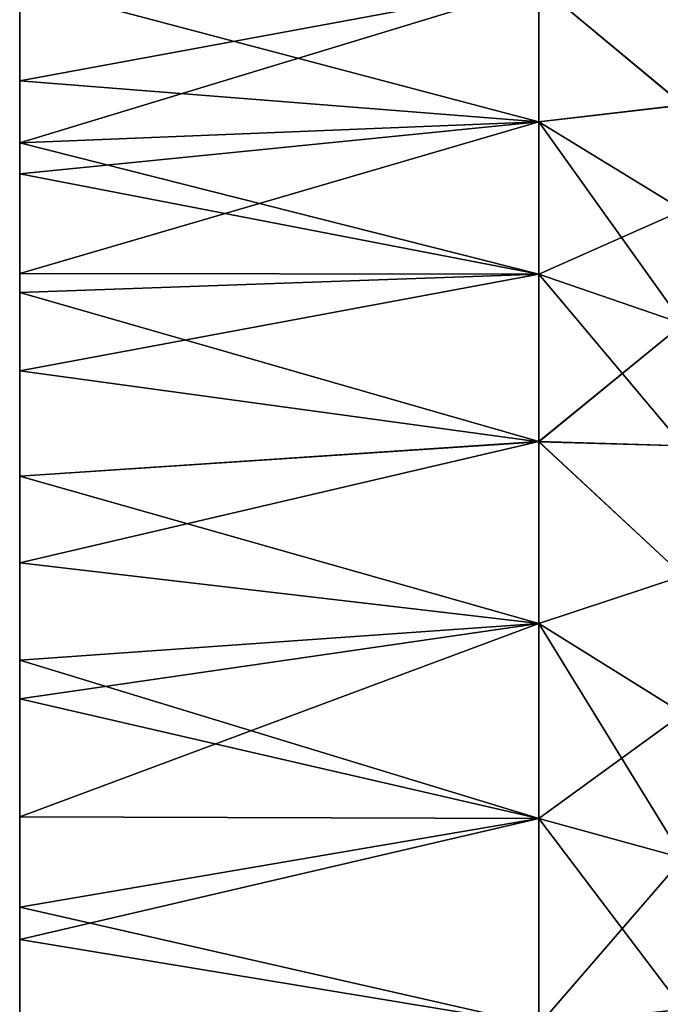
# Model space of a CAD drawing. Header units: millimetres. Extents: x -71 to 126, y -35 to 75.
# Tile 32 of 178: x -61.05 to -54.51, y 19.91 to 29.95. Entities that reach past the tile are written whole.
import ezdxf

# ---------------------------------------------------------------- set-up
doc = ezdxf.new("R2010")
doc.units = ezdxf.units.MM
doc.header["$LTSCALE"] = 52.536866
for name, color, linetype in [('373', 7, 'CONTINUOUS'), ('374', 7, 'CONTINUOUS'), ('381', 7, 'CONTINUOUS'), ('382', 7, 'CONTINUOUS'), ('383', 7, 'CONTINUOUS'), ('390', 7, 'CONTINUOUS')]:
    doc.layers.add(name, color=color, linetype=linetype)

msp = doc.modelspace()

# ---------------------------------------------------------------- linework, layer by layer
at = {"layer": '373', "linetype": 'Continuous'}
for points in [[(-61.05, 29.506, -88.045), (-61.05, 30.52, -85.042), (-61.05, 32.475, -88.053), (-61.05, 29.506, -88.045)], [(-61.05, 29.506, -88.045), (-61.05, 32.475, -88.053), (-61.05, 31.085, -91.085), (-61.05, 29.506, -88.045)], [(-61.05, 29.096, -61.018), (-61.05, 31.368, -59.474), (-61.05, 32.073, -60.987), (-61.05, 29.096, -61.018)], [(-61.05, 29.096, -61.018), (-61.05, 32.073, -60.987), (-61.05, 30.257, -64.021), (-61.05, 29.096, -61.018)], [(-61.05, 30.593, -57.998), (-61.05, 31.368, -59.474), (-61.05, 29.096, -61.018), (-61.05, 30.593, -57.998)], [(-61.05, 28.188, -70.027), (-61.05, 31.102, -67.024), (-61.05, 31.155, -70.027), (-61.05, 28.188, -70.027)], [(-61.05, 28.188, -70.027), (-61.05, 31.155, -70.027), (-61.05, 28.188, -73.03), (-61.05, 28.188, -70.027)], [(-61.05, 28.188, -73.03), (-61.05, 31.155, -70.027), (-61.05, 31.155, -73.03), (-61.05, 28.188, -73.03)], [(-61.05, 28.188, -73.03), (-61.05, 31.155, -73.03), (-61.05, 28.188, -76.033), (-61.05, 28.188, -73.03)], [(-61.05, 28.188, -76.033), (-61.05, 31.155, -73.03), (-61.05, 31.155, -76.033), (-61.05, 28.188, -76.033)], [(-61.05, 28.188, -76.033), (-61.05, 31.155, -76.033), (-61.05, 28.188, -79.036), (-61.05, 28.188, -76.033)], [(-61.05, 28.188, -79.036), (-61.05, 31.155, -76.033), (-61.05, 31.155, -79.036), (-61.05, 28.188, -79.036)], [(-61.05, 28.188, -79.036), (-61.05, 31.155, -79.036), (-61.05, 28.188, -82.039), (-61.05, 28.188, -79.036)], [(-61.05, 28.188, -82.039), (-61.05, 31.155, -79.036), (-61.05, 31.155, -82.039), (-61.05, 28.188, -82.039)], [(-61.05, 28.188, -82.039), (-61.05, 31.155, -82.039), (-61.05, 30.52, -85.042), (-61.05, 28.188, -82.039)], [(-61.05, 28.14, -67.024), (-61.05, 30.257, -64.021), (-61.05, 31.102, -67.024), (-61.05, 28.14, -67.024)], [(-61.05, 28.14, -67.024), (-61.05, 31.102, -67.024), (-61.05, 28.188, -70.027), (-61.05, 28.14, -67.024)], [(-61.05, 28.057, -91.048), (-61.05, 29.506, -88.045), (-61.05, 31.085, -91.085), (-61.05, 28.057, -91.048)], [(-61.05, 28.057, -91.048), (-61.05, 31.085, -91.085), (-61.05, 29.328, -94.102), (-61.05, 28.057, -91.048)], [(-61.05, 31.085, -91.085), (-61.05, 30.311, -92.5), (-61.05, 29.328, -94.102), (-61.05, 31.085, -91.085)], [(-61.05, 27.649, -58.015), (-61.05, 30.311, -57.5), (-61.05, 30.593, -57.998), (-61.05, 27.649, -58.015)], [(-61.05, 27.649, -58.015), (-61.05, 30.593, -57.998), (-61.05, 29.096, -61.018), (-61.05, 27.649, -58.015)], [(-61.05, 27.614, -85.042), (-61.05, 28.188, -82.039), (-61.05, 30.52, -85.042), (-61.05, 27.614, -85.042)], [(-61.05, 27.614, -85.042), (-61.05, 30.52, -85.042), (-61.05, 29.506, -88.045), (-61.05, 27.614, -85.042)], [(-61.05, 28.694, -54.958), (-61.05, 30.311, -57.5), (-61.05, 27.649, -58.015), (-61.05, 28.694, -54.958)], [(-61.05, 27.375, -64.021), (-61.05, 29.096, -61.018), (-61.05, 30.257, -64.021), (-61.05, 27.375, -64.021)], [(-61.05, 27.375, -64.021), (-61.05, 30.257, -64.021), (-61.05, 28.14, -67.024), (-61.05, 27.375, -64.021)], [(-61.05, 26.555, -88.045), (-61.05, 27.614, -85.042), (-61.05, 29.506, -88.045), (-61.05, 26.555, -88.045)], [(-61.05, 26.555, -88.045), (-61.05, 29.506, -88.045), (-61.05, 28.057, -91.048), (-61.05, 26.555, -88.045)], [(-61.05, 26.328, -94.051), (-61.05, 28.057, -91.048), (-61.05, 29.328, -94.102), (-61.05, 26.328, -94.051)], [(-61.05, 26.328, -94.051), (-61.05, 29.328, -94.102), (-61.05, 27.171, -97.062), (-61.05, 26.328, -94.051)], [(-61.05, 29.328, -94.102), (-61.05, 28.379, -95.485), (-61.05, 27.364, -96.823), (-61.05, 29.328, -94.102)], [(-61.05, 27.171, -97.062), (-61.05, 29.328, -94.102), (-61.05, 27.364, -96.823), (-61.05, 27.171, -97.062)], [(-61.05, 26.186, -61.018), (-61.05, 27.649, -58.015), (-61.05, 29.096, -61.018), (-61.05, 26.186, -61.018)], [(-61.05, 26.186, -61.018), (-61.05, 29.096, -61.018), (-61.05, 27.375, -64.021), (-61.05, 26.186, -61.018)], [(-61.05, 25.753, -55.012), (-61.05, 27.364, -53.177), (-61.05, 28.694, -54.958), (-61.05, 25.753, -55.012)], [(-61.05, 25.753, -55.012), (-61.05, 28.694, -54.958), (-61.05, 27.649, -58.015), (-61.05, 25.753, -55.012)], [(-61.05, 25.221, -70.027), (-61.05, 28.14, -67.024), (-61.05, 28.188, -70.027), (-61.05, 25.221, -70.027)], [(-61.05, 25.221, -70.027), (-61.05, 28.188, -70.027), (-61.05, 25.221, -73.03), (-61.05, 25.221, -70.027)], [(-61.05, 25.221, -73.03), (-61.05, 28.188, -70.027), (-61.05, 28.188, -73.03), (-61.05, 25.221, -73.03)], [(-61.05, 25.221, -73.03), (-61.05, 28.188, -73.03), (-61.05, 25.221, -76.033), (-61.05, 25.221, -73.03)], [(-61.05, 25.221, -76.033), (-61.05, 28.188, -73.03), (-61.05, 28.188, -76.033), (-61.05, 25.221, -76.033)], [(-61.05, 25.221, -76.033), (-61.05, 28.188, -76.033), (-61.05, 25.221, -79.036), (-61.05, 25.221, -76.033)], [(-61.05, 25.221, -79.036), (-61.05, 28.188, -76.033), (-61.05, 28.188, -79.036), (-61.05, 25.221, -79.036)], [(-61.05, 25.221, -79.036), (-61.05, 28.188, -79.036), (-61.05, 25.221, -82.039), (-61.05, 25.221, -79.036)], [(-61.05, 25.221, -82.039), (-61.05, 28.188, -79.036), (-61.05, 28.188, -82.039), (-61.05, 25.221, -82.039)], [(-61.05, 25.221, -82.039), (-61.05, 28.188, -82.039), (-61.05, 27.614, -85.042), (-61.05, 25.221, -82.039)], [(-61.05, 25.178, -67.024), (-61.05, 27.375, -64.021), (-61.05, 28.14, -67.024), (-61.05, 25.178, -67.024)], [(-61.05, 25.178, -67.024), (-61.05, 28.14, -67.024), (-61.05, 25.221, -70.027), (-61.05, 25.178, -67.024)], [(-61.05, 25.103, -91.048), (-61.05, 26.555, -88.045), (-61.05, 28.057, -91.048), (-61.05, 25.103, -91.048)], [(-61.05, 25.103, -91.048), (-61.05, 28.057, -91.048), (-61.05, 26.328, -94.051), (-61.05, 25.103, -91.048)], [(-61.05, 24.738, -58.015), (-61.05, 25.753, -55.012), (-61.05, 27.649, -58.015), (-61.05, 24.738, -58.015)], [(-61.05, 24.738, -58.015), (-61.05, 27.649, -58.015), (-61.05, 26.186, -61.018), (-61.05, 24.738, -58.015)], [(-61.05, 24.707, -85.042), (-61.05, 25.221, -82.039), (-61.05, 27.614, -85.042), (-61.05, 24.707, -85.042)], [(-61.05, 24.707, -85.042), (-61.05, 27.614, -85.042), (-61.05, 26.555, -88.045), (-61.05, 24.707, -85.042)], [(-61.05, 24.493, -64.021), (-61.05, 26.186, -61.018), (-61.05, 27.375, -64.021), (-61.05, 24.493, -64.021)], [(-61.05, 24.493, -64.021), (-61.05, 27.375, -64.021), (-61.05, 25.178, -67.024), (-61.05, 24.493, -64.021)], [(-61.05, 26.37, -51.987), (-61.05, 27.364, -53.177), (-61.05, 25.753, -55.012), (-61.05, 26.37, -51.987)], [(-61.05, 24.302, -97.054), (-61.05, 26.328, -94.051), (-61.05, 27.171, -97.062), (-61.05, 24.302, -97.054)], [(-61.05, 24.302, -97.054), (-61.05, 27.171, -97.062), (-61.05, 24.412, -100.081), (-61.05, 24.302, -97.054)], [(-61.05, 27.171, -97.062), (-61.05, 25.297, -99.188), (-61.05, 24.412, -100.081), (-61.05, 27.171, -97.062)], [(-61.05, 23.605, -88.045), (-61.05, 24.707, -85.042), (-61.05, 26.555, -88.045), (-61.05, 23.605, -88.045)], [(-61.05, 23.605, -88.045), (-61.05, 26.555, -88.045), (-61.05, 25.103, -91.048), (-61.05, 23.605, -88.045)], [(-61.05, 23.416, -52.009), (-61.05, 25.297, -50.812), (-61.05, 26.37, -51.987), (-61.05, 23.416, -52.009)], [(-61.05, 23.416, -52.009), (-61.05, 26.37, -51.987), (-61.05, 25.753, -55.012), (-61.05, 23.416, -52.009)], [(-61.05, 23.403, -94.051), (-61.05, 25.103, -91.048), (-61.05, 26.328, -94.051), (-61.05, 23.403, -94.051)], [(-61.05, 23.403, -94.051), (-61.05, 26.328, -94.051), (-61.05, 24.302, -97.054), (-61.05, 23.403, -94.051)], [(-61.05, 23.276, -61.018), (-61.05, 24.738, -58.015), (-61.05, 26.186, -61.018), (-61.05, 23.276, -61.018)], [(-61.05, 23.276, -61.018), (-61.05, 26.186, -61.018), (-61.05, 24.493, -64.021), (-61.05, 23.276, -61.018)], [(-61.05, 22.892, -55.012), (-61.05, 23.416, -52.009), (-61.05, 25.753, -55.012), (-61.05, 22.892, -55.012)], [(-61.05, 22.892, -55.012), (-61.05, 25.753, -55.012), (-61.05, 24.738, -58.015), (-61.05, 22.892, -55.012)], [(-61.05, 23.422, -48.992), (-61.05, 25.297, -50.812), (-61.05, 23.416, -52.009), (-61.05, 23.422, -48.992)], [(-61.05, 22.254, -70.027), (-61.05, 25.178, -67.024), (-61.05, 25.221, -70.027), (-61.05, 22.254, -70.027)], [(-61.05, 22.254, -70.027), (-61.05, 25.221, -70.027), (-61.05, 22.254, -73.03), (-61.05, 22.254, -70.027)], [(-61.05, 22.254, -73.03), (-61.05, 25.221, -70.027), (-61.05, 25.221, -73.03), (-61.05, 22.254, -73.03)], [(-61.05, 22.254, -73.03), (-61.05, 25.221, -73.03), (-61.05, 22.254, -76.033), (-61.05, 22.254, -73.03)], [(-61.05, 22.254, -76.033), (-61.05, 25.221, -73.03), (-61.05, 25.221, -76.033), (-61.05, 22.254, -76.033)], [(-61.05, 22.254, -76.033), (-61.05, 25.221, -76.033), (-61.05, 22.254, -79.036), (-61.05, 22.254, -76.033)], [(-61.05, 22.254, -79.036), (-61.05, 25.221, -76.033), (-61.05, 25.221, -79.036), (-61.05, 22.254, -79.036)], [(-61.05, 22.254, -79.036), (-61.05, 25.221, -79.036), (-61.05, 22.254, -82.039), (-61.05, 22.254, -79.036)], [(-61.05, 22.254, -82.039), (-61.05, 25.221, -79.036), (-61.05, 25.221, -82.039), (-61.05, 22.254, -82.039)], [(-61.05, 22.254, -82.039), (-61.05, 25.221, -82.039), (-61.05, 24.707, -85.042), (-61.05, 22.254, -82.039)], [(-61.05, 22.216, -67.024), (-61.05, 24.493, -64.021), (-61.05, 25.178, -67.024), (-61.05, 22.216, -67.024)], [(-61.05, 22.216, -67.024), (-61.05, 25.178, -67.024), (-61.05, 22.254, -70.027), (-61.05, 22.216, -67.024)], [(-61.05, 22.15, -91.048), (-61.05, 23.605, -88.045), (-61.05, 25.103, -91.048), (-61.05, 22.15, -91.048)], [(-61.05, 22.15, -91.048), (-61.05, 25.103, -91.048), (-61.05, 23.403, -94.051), (-61.05, 22.15, -91.048)], [(-61.05, 21.828, -58.015), (-61.05, 22.892, -55.012), (-61.05, 24.738, -58.015), (-61.05, 21.828, -58.015)], [(-61.05, 21.828, -58.015), (-61.05, 24.738, -58.015), (-61.05, 23.276, -61.018), (-61.05, 21.828, -58.015)], [(-61.05, 21.8, -85.042), (-61.05, 22.254, -82.039), (-61.05, 24.707, -85.042), (-61.05, 21.8, -85.042)], [(-61.05, 21.8, -85.042), (-61.05, 24.707, -85.042), (-61.05, 23.605, -88.045), (-61.05, 21.8, -85.042)], [(-61.05, 21.612, -64.021), (-61.05, 23.276, -61.018), (-61.05, 24.493, -64.021), (-61.05, 21.612, -64.021)], [(-61.05, 21.612, -64.021), (-61.05, 24.493, -64.021), (-61.05, 22.216, -67.024), (-61.05, 21.612, -64.021)], [(-61.05, 21.519, -100.057), (-61.05, 24.302, -97.054), (-61.05, 24.412, -100.081), (-61.05, 21.519, -100.057)], [(-61.05, 21.519, -100.057), (-61.05, 24.412, -100.081), (-61.05, 23.027, -101.358), (-61.05, 21.519, -100.057)], [(-61.05, 21.443, -97.054), (-61.05, 23.403, -94.051), (-61.05, 24.302, -97.054), (-61.05, 21.443, -97.054)], [(-61.05, 21.443, -97.054), (-61.05, 24.302, -97.054), (-61.05, 21.519, -100.057), (-61.05, 21.443, -97.054)], [(-61.05, 20.654, -88.045), (-61.05, 21.8, -85.042), (-61.05, 23.605, -88.045), (-61.05, 20.654, -88.045)], [(-61.05, 20.654, -88.045), (-61.05, 23.605, -88.045), (-61.05, 22.15, -91.048), (-61.05, 20.654, -88.045)], [(-61.05, 23.422, -48.992), (-61.05, 20.482, -49.006), (-61.05, 23.027, -48.642), (-61.05, 23.422, -48.992)], [(-61.05, 20.482, -49.006), (-61.05, 23.422, -48.992), (-61.05, 20.489, -52.009), (-61.05, 20.482, -49.006)], [(-61.05, 20.489, -52.009), (-61.05, 23.422, -48.992), (-61.05, 23.416, -52.009), (-61.05, 20.489, -52.009)], [(-61.05, 20.489, -52.009), (-61.05, 23.416, -52.009), (-61.05, 22.892, -55.012), (-61.05, 20.489, -52.009)], [(-61.05, 20.477, -94.051), (-61.05, 22.15, -91.048), (-61.05, 23.403, -94.051), (-61.05, 20.477, -94.051)], [(-61.05, 20.477, -94.051), (-61.05, 23.403, -94.051), (-61.05, 21.443, -97.054), (-61.05, 20.477, -94.051)], [(-61.05, 20.367, -61.018), (-61.05, 21.828, -58.015), (-61.05, 23.276, -61.018), (-61.05, 20.367, -61.018)], [(-61.05, 20.367, -61.018), (-61.05, 23.276, -61.018), (-61.05, 21.612, -64.021), (-61.05, 20.367, -61.018)], [(-61.05, 23.027, -48.642), (-61.05, 20.482, -49.006), (-61.05, 21.823, -47.636), (-61.05, 23.027, -48.642)], [(-61.05, 21.519, -100.057), (-61.05, 23.027, -101.358), (-61.05, 20.903, -103.072), (-61.05, 21.519, -100.057)], [(-61.05, 20.03, -55.012), (-61.05, 20.489, -52.009), (-61.05, 22.892, -55.012), (-61.05, 20.03, -55.012)], [(-61.05, 20.03, -55.012), (-61.05, 22.892, -55.012), (-61.05, 21.828, -58.015), (-61.05, 20.03, -55.012)], [(-61.05, 19.287, -70.027), (-61.05, 22.216, -67.024), (-61.05, 22.254, -70.027), (-61.05, 19.287, -70.027)], [(-61.05, 19.287, -70.027), (-61.05, 22.254, -70.027), (-61.05, 19.287, -73.03), (-61.05, 19.287, -70.027)], [(-61.05, 19.287, -73.03), (-61.05, 22.254, -70.027), (-61.05, 22.254, -73.03), (-61.05, 19.287, -73.03)], [(-61.05, 19.287, -73.03), (-61.05, 22.254, -73.03), (-61.05, 19.287, -76.033), (-61.05, 19.287, -73.03)], [(-61.05, 19.287, -76.033), (-61.05, 22.254, -73.03), (-61.05, 22.254, -76.033), (-61.05, 19.287, -76.033)], [(-61.05, 19.287, -76.033), (-61.05, 22.254, -76.033), (-61.05, 19.287, -79.036), (-61.05, 19.287, -76.033)], [(-61.05, 19.287, -79.036), (-61.05, 22.254, -76.033), (-61.05, 22.254, -79.036), (-61.05, 19.287, -79.036)], [(-61.05, 19.287, -79.036), (-61.05, 22.254, -79.036), (-61.05, 19.287, -82.039), (-61.05, 19.287, -79.036)], [(-61.05, 19.287, -82.039), (-61.05, 22.254, -79.036), (-61.05, 22.254, -82.039), (-61.05, 19.287, -82.039)], [(-61.05, 19.287, -82.039), (-61.05, 22.254, -82.039), (-61.05, 21.8, -85.042), (-61.05, 19.287, -82.039)], [(-61.05, 19.254, -67.024), (-61.05, 21.612, -64.021), (-61.05, 22.216, -67.024), (-61.05, 19.254, -67.024)], [(-61.05, 19.254, -67.024), (-61.05, 22.216, -67.024), (-61.05, 19.287, -70.027), (-61.05, 19.254, -67.024)], [(-61.05, 19.197, -91.048), (-61.05, 20.654, -88.045), (-61.05, 22.15, -91.048), (-61.05, 19.197, -91.048)], [(-61.05, 19.197, -91.048), (-61.05, 22.15, -91.048), (-61.05, 20.477, -94.051), (-61.05, 19.197, -91.048)], [(-61.05, 18.917, -58.015), (-61.05, 20.03, -55.012), (-61.05, 21.828, -58.015), (-61.05, 18.917, -58.015)], [(-61.05, 18.917, -58.015), (-61.05, 21.828, -58.015), (-61.05, 20.367, -61.018), (-61.05, 18.917, -58.015)], [(-61.05, 20.482, -49.006), (-61.05, 20.572, -46.684), (-61.05, 21.823, -47.636), (-61.05, 20.482, -49.006)], [(-61.05, 18.894, -85.042), (-61.05, 19.287, -82.039), (-61.05, 21.8, -85.042), (-61.05, 18.894, -85.042)], [(-61.05, 18.894, -85.042), (-61.05, 21.8, -85.042), (-61.05, 20.654, -88.045), (-61.05, 18.894, -85.042)], [(-61.05, 18.73, -64.021), (-61.05, 20.367, -61.018), (-61.05, 21.612, -64.021), (-61.05, 18.73, -64.021)], [(-61.05, 18.73, -64.021), (-61.05, 21.612, -64.021), (-61.05, 19.254, -67.024), (-61.05, 18.73, -64.021)], [(-61.05, 18.65, -100.057), (-61.05, 21.443, -97.054), (-61.05, 21.519, -100.057), (-61.05, 18.65, -100.057)], [(-61.05, 18.65, -100.057), (-61.05, 21.519, -100.057), (-61.05, 20.903, -103.072), (-61.05, 18.65, -100.057)], [(-61.05, 18.584, -97.054), (-61.05, 20.477, -94.051), (-61.05, 21.443, -97.054), (-61.05, 18.584, -97.054)], [(-61.05, 18.584, -97.054), (-61.05, 21.443, -97.054), (-61.05, 18.65, -100.057), (-61.05, 18.584, -97.054)], [(-61.05, 17.908, -103.06), (-61.05, 18.65, -100.057), (-61.05, 20.903, -103.072), (-61.05, 17.908, -103.06)], [(-61.05, 17.908, -103.06), (-61.05, 20.903, -103.072), (-61.05, 17.951, -105.046), (-61.05, 17.908, -103.06)], [(-61.05, 20.903, -103.072), (-61.05, 20.572, -103.316), (-61.05, 19.282, -104.21), (-61.05, 20.903, -103.072)], [(-61.05, 17.951, -105.046), (-61.05, 20.903, -103.072), (-61.05, 19.282, -104.21), (-61.05, 17.951, -105.046)], [(-61.05, 17.703, -88.045), (-61.05, 18.894, -85.042), (-61.05, 20.654, -88.045), (-61.05, 17.703, -88.045)], [(-61.05, 17.703, -88.045), (-61.05, 20.654, -88.045), (-61.05, 19.197, -91.048), (-61.05, 17.703, -88.045)], [(-61.05, 19.559, -45.975), (-61.05, 20.572, -46.684), (-61.05, 20.482, -49.006), (-61.05, 19.559, -45.975)], [(-61.05, 17.562, -52.009), (-61.05, 20.482, -49.006), (-61.05, 20.489, -52.009), (-61.05, 17.562, -52.009)], [(-61.05, 17.562, -52.009), (-61.05, 20.489, -52.009), (-61.05, 20.03, -55.012), (-61.05, 17.562, -52.009)], [(-61.05, 17.556, -49.006), (-61.05, 19.559, -45.975), (-61.05, 20.482, -49.006), (-61.05, 17.556, -49.006)], [(-61.05, 17.556, -49.006), (-61.05, 20.482, -49.006), (-61.05, 17.562, -52.009), (-61.05, 17.556, -49.006)], [(-61.05, 17.552, -94.051), (-61.05, 19.197, -91.048), (-61.05, 20.477, -94.051), (-61.05, 17.552, -94.051)], [(-61.05, 17.552, -94.051), (-61.05, 20.477, -94.051), (-61.05, 18.584, -97.054), (-61.05, 17.552, -94.051)], [(-61.05, 17.457, -61.018), (-61.05, 18.917, -58.015), (-61.05, 20.367, -61.018), (-61.05, 17.457, -61.018)], [(-61.05, 17.457, -61.018), (-61.05, 20.367, -61.018), (-61.05, 18.73, -64.021), (-61.05, 17.457, -61.018)], [(-61.05, 17.169, -55.012), (-61.05, 17.562, -52.009), (-61.05, 20.03, -55.012), (-61.05, 17.169, -55.012)], [(-61.05, 17.169, -55.012), (-61.05, 20.03, -55.012), (-61.05, 18.917, -58.015), (-61.05, 17.169, -55.012)]]:
    msp.add_3dface(points, dxfattribs=at)
at = {"layer": '374', "linetype": 'Continuous'}
for points in [[(-61.05, 30.311, -57.5), (-61.05, 28.694, -54.958), (-55.753, 30.306, -57.492), (-61.05, 30.311, -57.5)], [(-61.05, 29.328, -94.102), (-61.05, 30.311, -92.5), (-55.753, 30.307, -92.507), (-61.05, 29.328, -94.102)], [(-55.753, 28.911, -94.727), (-61.05, 29.328, -94.102), (-55.753, 30.307, -92.507), (-55.753, 28.911, -94.727)], [(-55.753, 30.306, -57.492), (-61.05, 28.694, -54.958), (-55.753, 28.91, -55.272), (-55.753, 30.306, -57.492)], [(-61.05, 28.379, -95.485), (-61.05, 29.328, -94.102), (-55.753, 28.911, -94.727), (-61.05, 28.379, -95.485)], [(-55.753, 27.356, -96.832), (-61.05, 28.379, -95.485), (-55.753, 28.911, -94.727), (-55.753, 27.356, -96.832)], [(-61.05, 28.694, -54.958), (-61.05, 27.364, -53.177), (-55.753, 28.91, -55.272), (-61.05, 28.694, -54.958)], [(-55.753, 28.91, -55.272), (-61.05, 27.364, -53.177), (-55.753, 27.355, -53.167), (-55.753, 28.91, -55.272)], [(-61.05, 27.364, -96.823), (-61.05, 28.379, -95.485), (-55.753, 27.356, -96.832), (-61.05, 27.364, -96.823)], [(-61.05, 27.364, -53.177), (-61.05, 26.37, -51.987), (-55.753, 27.355, -53.167), (-61.05, 27.364, -53.177)], [(-61.05, 27.171, -97.062), (-61.05, 27.364, -96.823), (-55.753, 27.356, -96.832), (-61.05, 27.171, -97.062)], [(-55.753, 25.649, -98.814), (-61.05, 27.171, -97.062), (-55.753, 27.356, -96.832), (-55.753, 25.649, -98.814)], [(-55.753, 27.355, -53.167), (-61.05, 26.37, -51.987), (-55.753, 25.648, -51.185), (-55.753, 27.355, -53.167)], [(-61.05, 25.297, -99.188), (-61.05, 27.171, -97.062), (-55.753, 25.649, -98.814), (-61.05, 25.297, -99.188)], [(-61.05, 26.37, -51.987), (-61.05, 25.297, -50.812), (-55.753, 25.648, -51.185), (-61.05, 26.37, -51.987)], [(-55.753, 23.795, -100.667), (-61.05, 25.297, -99.188), (-55.753, 25.649, -98.814), (-55.753, 23.795, -100.667)], [(-55.753, 25.648, -51.185), (-61.05, 25.297, -50.812), (-55.753, 23.794, -49.332), (-55.753, 25.648, -51.185)], [(-61.05, 25.297, -50.812), (-61.05, 23.422, -48.992), (-55.753, 23.794, -49.332), (-61.05, 25.297, -50.812)], [(-61.05, 24.412, -100.081), (-61.05, 25.297, -99.188), (-55.753, 23.795, -100.667), (-61.05, 24.412, -100.081)], [(-61.05, 23.027, -101.358), (-61.05, 24.412, -100.081), (-55.753, 23.795, -100.667), (-61.05, 23.027, -101.358)], [(-55.753, 21.807, -102.376), (-61.05, 23.027, -101.358), (-55.753, 23.795, -100.667), (-55.753, 21.807, -102.376)], [(-61.05, 23.422, -48.992), (-61.05, 23.027, -48.642), (-55.753, 23.794, -49.332), (-61.05, 23.422, -48.992)], [(-61.05, 23.027, -48.642), (-61.05, 21.823, -47.636), (-55.753, 23.794, -49.332), (-61.05, 23.027, -48.642)], [(-55.753, 23.794, -49.332), (-61.05, 21.823, -47.636), (-55.753, 21.807, -47.623), (-55.753, 23.794, -49.332)], [(-61.05, 20.903, -103.072), (-61.05, 23.027, -101.358), (-55.753, 21.807, -102.376), (-61.05, 20.903, -103.072)], [(-61.05, 21.823, -47.636), (-61.05, 20.572, -46.684), (-55.753, 21.807, -47.623), (-61.05, 21.823, -47.636)], [(-55.753, 21.807, -47.623), (-61.05, 20.572, -46.684), (-55.753, 19.701, -46.071), (-55.753, 21.807, -47.623)], [(-55.753, 19.701, -103.928), (-61.05, 20.903, -103.072), (-55.753, 21.807, -102.376), (-55.753, 19.701, -103.928)], [(-61.05, 20.572, -103.316), (-61.05, 20.903, -103.072), (-55.753, 19.701, -103.928), (-61.05, 20.572, -103.316)], [(-61.05, 20.572, -46.684), (-61.05, 19.559, -45.975), (-55.753, 19.701, -46.071), (-61.05, 20.572, -46.684)], [(-61.05, 19.282, -104.21), (-61.05, 20.572, -103.316), (-55.753, 19.701, -103.928), (-61.05, 19.282, -104.21)]]:
    msp.add_3dface(points, dxfattribs=at)
at = {"layer": '381', "linetype": 'Continuous'}
for points in [[(-55.753, 28.911, -94.727), (-55.753, 30.307, -92.507), (-54.28, 29.082, -93.286), (-55.753, 28.911, -94.727)], [(-55.753, 30.307, -92.507), (-54.28, 30.063, -91.623), (-54.28, 29.082, -93.286), (-55.753, 30.307, -92.507)], [(-55.753, 30.306, -57.492), (-55.753, 28.91, -55.272), (-54.28, 29.081, -56.713), (-55.753, 30.306, -57.492)], [(-55.753, 30.306, -57.492), (-54.28, 29.081, -56.713), (-54.28, 30.062, -58.376), (-55.753, 30.306, -57.492)], [(-55.753, 28.911, -94.727), (-54.28, 29.082, -93.286), (-54.28, 28.009, -94.89), (-55.753, 28.911, -94.727)], [(-55.753, 28.91, -55.272), (-54.28, 28.008, -55.109), (-54.28, 29.081, -56.713), (-55.753, 28.91, -55.272)], [(-55.753, 27.356, -96.832), (-55.753, 28.911, -94.727), (-54.28, 26.85, -96.429), (-55.753, 27.356, -96.832)], [(-55.753, 28.911, -94.727), (-54.28, 28.009, -94.89), (-54.28, 26.85, -96.429), (-55.753, 28.911, -94.727)], [(-55.753, 28.91, -55.272), (-55.753, 27.355, -53.167), (-54.28, 28.008, -55.109), (-55.753, 28.91, -55.272)], [(-55.753, 27.355, -53.167), (-54.28, 26.849, -53.57), (-54.28, 28.008, -55.109), (-55.753, 27.355, -53.167)], [(-55.753, 25.649, -98.814), (-55.753, 27.356, -96.832), (-54.28, 25.607, -97.899), (-55.753, 25.649, -98.814)], [(-55.753, 27.356, -96.832), (-54.28, 26.85, -96.429), (-54.28, 25.607, -97.899), (-55.753, 27.356, -96.832)], [(-55.753, 27.355, -53.167), (-55.753, 25.648, -51.185), (-54.28, 26.849, -53.57), (-55.753, 27.355, -53.167)], [(-55.753, 25.648, -51.185), (-54.28, 25.607, -52.1), (-54.28, 26.849, -53.57), (-55.753, 25.648, -51.185)], [(-55.753, 23.795, -100.667), (-55.753, 25.649, -98.814), (-54.28, 24.282, -99.3), (-55.753, 23.795, -100.667)], [(-55.753, 25.649, -98.814), (-54.28, 25.607, -97.899), (-54.28, 24.282, -99.3), (-55.753, 25.649, -98.814)], [(-55.753, 25.648, -51.185), (-55.753, 23.794, -49.332), (-54.28, 24.281, -50.699), (-55.753, 25.648, -51.185)], [(-55.753, 25.648, -51.185), (-54.28, 24.281, -50.699), (-54.28, 25.607, -52.1), (-55.753, 25.648, -51.185)], [(-55.753, 23.795, -100.667), (-54.28, 24.282, -99.3), (-54.28, 22.879, -100.626), (-55.753, 23.795, -100.667)], [(-55.753, 23.794, -49.332), (-54.28, 22.878, -49.374), (-54.28, 24.281, -50.699), (-55.753, 23.794, -49.332)], [(-55.753, 21.807, -102.376), (-55.753, 23.795, -100.667), (-54.28, 21.404, -101.87), (-55.753, 21.807, -102.376)], [(-55.753, 23.795, -100.667), (-54.28, 22.879, -100.626), (-54.28, 21.404, -101.87), (-55.753, 23.795, -100.667)], [(-55.753, 23.794, -49.332), (-55.753, 21.807, -47.623), (-54.28, 22.878, -49.374), (-55.753, 23.794, -49.332)], [(-55.753, 21.807, -47.623), (-54.28, 21.403, -48.13), (-54.28, 22.878, -49.374), (-55.753, 21.807, -47.623)], [(-55.753, 19.701, -103.928), (-55.753, 21.807, -102.376), (-54.28, 19.864, -103.027), (-55.753, 19.701, -103.928)], [(-55.753, 21.807, -102.376), (-54.28, 21.404, -101.87), (-54.28, 19.864, -103.027), (-55.753, 21.807, -102.376)], [(-55.753, 21.807, -47.623), (-55.753, 19.701, -46.071), (-54.28, 21.403, -48.13), (-55.753, 21.807, -47.623)], [(-55.753, 19.701, -46.071), (-54.28, 19.863, -46.972), (-54.28, 21.403, -48.13), (-55.753, 19.701, -46.071)]]:
    msp.add_3dface(points, dxfattribs=at)
at = {"layer": '382', "linetype": 'Continuous'}
for points in [[(-61.05, 32.475, 88.053), (-61.05, 30.52, 85.042), (-61.05, 29.506, 88.045), (-61.05, 32.475, 88.053)], [(-61.05, 32.475, 88.053), (-61.05, 29.506, 88.045), (-61.05, 31.816, 89.585), (-61.05, 32.475, 88.053)], [(-61.05, 32.073, 60.987), (-61.05, 30.593, 57.998), (-61.05, 29.096, 61.018), (-61.05, 32.073, 60.987)], [(-61.05, 32.073, 60.987), (-61.05, 29.096, 61.018), (-61.05, 30.257, 64.021), (-61.05, 32.073, 60.987)], [(-61.05, 31.816, 89.585), (-61.05, 29.506, 88.045), (-61.05, 31.085, 91.085), (-61.05, 31.816, 89.585)], [(-61.05, 31.155, 70.027), (-61.05, 31.102, 67.024), (-61.05, 28.188, 70.027), (-61.05, 31.155, 70.027)], [(-61.05, 31.155, 70.027), (-61.05, 28.188, 70.027), (-61.05, 31.155, 73.03), (-61.05, 31.155, 70.027)], [(-61.05, 31.155, 73.03), (-61.05, 28.188, 70.027), (-61.05, 28.188, 73.03), (-61.05, 31.155, 73.03)], [(-61.05, 31.155, 73.03), (-61.05, 28.188, 73.03), (-61.05, 31.155, 76.033), (-61.05, 31.155, 73.03)], [(-61.05, 31.155, 76.033), (-61.05, 28.188, 73.03), (-61.05, 28.188, 76.033), (-61.05, 31.155, 76.033)], [(-61.05, 31.155, 76.033), (-61.05, 28.188, 76.033), (-61.05, 31.155, 79.036), (-61.05, 31.155, 76.033)], [(-61.05, 31.155, 79.036), (-61.05, 28.188, 76.033), (-61.05, 28.188, 79.036), (-61.05, 31.155, 79.036)], [(-61.05, 31.155, 79.036), (-61.05, 28.188, 79.036), (-61.05, 31.155, 82.039), (-61.05, 31.155, 79.036)], [(-61.05, 31.155, 82.039), (-61.05, 28.188, 79.036), (-61.05, 28.188, 82.039), (-61.05, 31.155, 82.039)], [(-61.05, 31.155, 82.039), (-61.05, 28.188, 82.039), (-61.05, 30.52, 85.042), (-61.05, 31.155, 82.039)], [(-61.05, 31.102, 67.024), (-61.05, 30.257, 64.021), (-61.05, 28.14, 67.024), (-61.05, 31.102, 67.024)], [(-61.05, 31.102, 67.024), (-61.05, 28.14, 67.024), (-61.05, 28.188, 70.027), (-61.05, 31.102, 67.024)], [(-61.05, 31.085, 91.085), (-61.05, 29.506, 88.045), (-61.05, 28.057, 91.048), (-61.05, 31.085, 91.085)], [(-61.05, 31.085, 91.085), (-61.05, 28.057, 91.048), (-61.05, 30.311, 92.5), (-61.05, 31.085, 91.085)], [(-61.05, 30.311, 57.5), (-61.05, 28.694, 54.958), (-61.05, 30.593, 57.998), (-61.05, 30.311, 57.5)], [(-61.05, 30.593, 57.998), (-61.05, 28.694, 54.958), (-61.05, 27.649, 58.015), (-61.05, 30.593, 57.998)], [(-61.05, 30.593, 57.998), (-61.05, 27.649, 58.015), (-61.05, 29.096, 61.018), (-61.05, 30.593, 57.998)], [(-61.05, 30.52, 85.042), (-61.05, 28.188, 82.039), (-61.05, 27.614, 85.042), (-61.05, 30.52, 85.042)], [(-61.05, 30.52, 85.042), (-61.05, 27.614, 85.042), (-61.05, 29.506, 88.045), (-61.05, 30.52, 85.042)], [(-61.05, 30.311, 92.5), (-61.05, 28.057, 91.048), (-61.05, 29.328, 94.102), (-61.05, 30.311, 92.5)], [(-61.05, 30.257, 64.021), (-61.05, 29.096, 61.018), (-61.05, 27.375, 64.021), (-61.05, 30.257, 64.021)], [(-61.05, 30.257, 64.021), (-61.05, 27.375, 64.021), (-61.05, 28.14, 67.024), (-61.05, 30.257, 64.021)], [(-61.05, 29.506, 88.045), (-61.05, 27.614, 85.042), (-61.05, 26.555, 88.045), (-61.05, 29.506, 88.045)], [(-61.05, 29.506, 88.045), (-61.05, 26.555, 88.045), (-61.05, 28.057, 91.048), (-61.05, 29.506, 88.045)], [(-61.05, 29.328, 94.102), (-61.05, 28.057, 91.048), (-61.05, 26.328, 94.051), (-61.05, 29.328, 94.102)], [(-61.05, 29.328, 94.102), (-61.05, 26.328, 94.051), (-61.05, 28.379, 95.485), (-61.05, 29.328, 94.102)], [(-61.05, 29.096, 61.018), (-61.05, 27.649, 58.015), (-61.05, 26.186, 61.018), (-61.05, 29.096, 61.018)], [(-61.05, 29.096, 61.018), (-61.05, 26.186, 61.018), (-61.05, 27.375, 64.021), (-61.05, 29.096, 61.018)], [(-61.05, 27.364, 53.177), (-61.05, 26.37, 51.987), (-61.05, 28.694, 54.958), (-61.05, 27.364, 53.177)], [(-61.05, 28.694, 54.958), (-61.05, 26.37, 51.987), (-61.05, 25.753, 55.012), (-61.05, 28.694, 54.958)], [(-61.05, 28.694, 54.958), (-61.05, 25.753, 55.012), (-61.05, 27.649, 58.015), (-61.05, 28.694, 54.958)], [(-61.05, 28.379, 95.485), (-61.05, 26.328, 94.051), (-61.05, 27.364, 96.823), (-61.05, 28.379, 95.485)], [(-61.05, 28.188, 70.027), (-61.05, 28.14, 67.024), (-61.05, 25.221, 70.027), (-61.05, 28.188, 70.027)], [(-61.05, 28.188, 70.027), (-61.05, 25.221, 70.027), (-61.05, 28.188, 73.03), (-61.05, 28.188, 70.027)], [(-61.05, 28.188, 73.03), (-61.05, 25.221, 70.027), (-61.05, 25.221, 73.03), (-61.05, 28.188, 73.03)], [(-61.05, 28.188, 73.03), (-61.05, 25.221, 73.03), (-61.05, 28.188, 76.033), (-61.05, 28.188, 73.03)], [(-61.05, 28.188, 76.033), (-61.05, 25.221, 73.03), (-61.05, 25.221, 76.033), (-61.05, 28.188, 76.033)], [(-61.05, 28.188, 76.033), (-61.05, 25.221, 76.033), (-61.05, 28.188, 79.036), (-61.05, 28.188, 76.033)], [(-61.05, 28.188, 79.036), (-61.05, 25.221, 76.033), (-61.05, 25.221, 79.036), (-61.05, 28.188, 79.036)], [(-61.05, 28.188, 79.036), (-61.05, 25.221, 79.036), (-61.05, 28.188, 82.039), (-61.05, 28.188, 79.036)], [(-61.05, 28.188, 82.039), (-61.05, 25.221, 79.036), (-61.05, 25.221, 82.039), (-61.05, 28.188, 82.039)], [(-61.05, 28.188, 82.039), (-61.05, 25.221, 82.039), (-61.05, 27.614, 85.042), (-61.05, 28.188, 82.039)], [(-61.05, 28.14, 67.024), (-61.05, 27.375, 64.021), (-61.05, 25.178, 67.024), (-61.05, 28.14, 67.024)], [(-61.05, 28.14, 67.024), (-61.05, 25.178, 67.024), (-61.05, 25.221, 70.027), (-61.05, 28.14, 67.024)], [(-61.05, 28.057, 91.048), (-61.05, 26.555, 88.045), (-61.05, 25.103, 91.048), (-61.05, 28.057, 91.048)], [(-61.05, 28.057, 91.048), (-61.05, 25.103, 91.048), (-61.05, 26.328, 94.051), (-61.05, 28.057, 91.048)], [(-61.05, 27.649, 58.015), (-61.05, 25.753, 55.012), (-61.05, 24.738, 58.015), (-61.05, 27.649, 58.015)], [(-61.05, 27.649, 58.015), (-61.05, 24.738, 58.015), (-61.05, 26.186, 61.018), (-61.05, 27.649, 58.015)], [(-61.05, 27.614, 85.042), (-61.05, 25.221, 82.039), (-61.05, 24.707, 85.042), (-61.05, 27.614, 85.042)], [(-61.05, 27.614, 85.042), (-61.05, 24.707, 85.042), (-61.05, 26.555, 88.045), (-61.05, 27.614, 85.042)], [(-61.05, 27.375, 64.021), (-61.05, 26.186, 61.018), (-61.05, 24.493, 64.021), (-61.05, 27.375, 64.021)], [(-61.05, 27.375, 64.021), (-61.05, 24.493, 64.021), (-61.05, 25.178, 67.024), (-61.05, 27.375, 64.021)], [(-61.05, 27.364, 96.823), (-61.05, 26.328, 94.051), (-61.05, 27.171, 97.062), (-61.05, 27.364, 96.823)], [(-61.05, 27.171, 97.062), (-61.05, 26.328, 94.051), (-61.05, 24.302, 97.054), (-61.05, 27.171, 97.062)], [(-61.05, 27.171, 97.062), (-61.05, 24.302, 97.054), (-61.05, 25.297, 99.188), (-61.05, 27.171, 97.062)], [(-61.05, 26.555, 88.045), (-61.05, 24.707, 85.042), (-61.05, 23.605, 88.045), (-61.05, 26.555, 88.045)], [(-61.05, 26.555, 88.045), (-61.05, 23.605, 88.045), (-61.05, 25.103, 91.048), (-61.05, 26.555, 88.045)], [(-61.05, 26.37, 51.987), (-61.05, 25.297, 50.812), (-61.05, 23.416, 52.009), (-61.05, 26.37, 51.987)], [(-61.05, 26.37, 51.987), (-61.05, 23.416, 52.009), (-61.05, 25.753, 55.012), (-61.05, 26.37, 51.987)], [(-61.05, 26.328, 94.051), (-61.05, 25.103, 91.048), (-61.05, 23.403, 94.051), (-61.05, 26.328, 94.051)], [(-61.05, 26.328, 94.051), (-61.05, 23.403, 94.051), (-61.05, 24.302, 97.054), (-61.05, 26.328, 94.051)], [(-61.05, 26.186, 61.018), (-61.05, 24.738, 58.015), (-61.05, 23.276, 61.018), (-61.05, 26.186, 61.018)], [(-61.05, 26.186, 61.018), (-61.05, 23.276, 61.018), (-61.05, 24.493, 64.021), (-61.05, 26.186, 61.018)], [(-61.05, 25.753, 55.012), (-61.05, 23.416, 52.009), (-61.05, 22.892, 55.012), (-61.05, 25.753, 55.012)], [(-61.05, 25.753, 55.012), (-61.05, 22.892, 55.012), (-61.05, 24.738, 58.015), (-61.05, 25.753, 55.012)], [(-61.05, 25.297, 50.812), (-61.05, 23.422, 48.992), (-61.05, 23.416, 52.009), (-61.05, 25.297, 50.812)], [(-61.05, 25.297, 99.188), (-61.05, 24.302, 97.054), (-61.05, 24.412, 100.081), (-61.05, 25.297, 99.188)], [(-61.05, 25.221, 70.027), (-61.05, 25.178, 67.024), (-61.05, 22.254, 70.027), (-61.05, 25.221, 70.027)], [(-61.05, 25.221, 70.027), (-61.05, 22.254, 70.027), (-61.05, 25.221, 73.03), (-61.05, 25.221, 70.027)], [(-61.05, 25.221, 73.03), (-61.05, 22.254, 70.027), (-61.05, 22.254, 73.03), (-61.05, 25.221, 73.03)], [(-61.05, 25.221, 73.03), (-61.05, 22.254, 73.03), (-61.05, 25.221, 76.033), (-61.05, 25.221, 73.03)], [(-61.05, 25.221, 76.033), (-61.05, 22.254, 73.03), (-61.05, 22.254, 76.033), (-61.05, 25.221, 76.033)], [(-61.05, 25.221, 76.033), (-61.05, 22.254, 76.033), (-61.05, 25.221, 79.036), (-61.05, 25.221, 76.033)], [(-61.05, 25.221, 79.036), (-61.05, 22.254, 76.033), (-61.05, 22.254, 79.036), (-61.05, 25.221, 79.036)], [(-61.05, 25.221, 79.036), (-61.05, 22.254, 79.036), (-61.05, 25.221, 82.039), (-61.05, 25.221, 79.036)], [(-61.05, 25.221, 82.039), (-61.05, 22.254, 79.036), (-61.05, 22.254, 82.039), (-61.05, 25.221, 82.039)], [(-61.05, 25.221, 82.039), (-61.05, 22.254, 82.039), (-61.05, 24.707, 85.042), (-61.05, 25.221, 82.039)], [(-61.05, 25.178, 67.024), (-61.05, 24.493, 64.021), (-61.05, 22.216, 67.024), (-61.05, 25.178, 67.024)], [(-61.05, 25.178, 67.024), (-61.05, 22.216, 67.024), (-61.05, 22.254, 70.027), (-61.05, 25.178, 67.024)], [(-61.05, 25.103, 91.048), (-61.05, 23.605, 88.045), (-61.05, 22.15, 91.048), (-61.05, 25.103, 91.048)], [(-61.05, 25.103, 91.048), (-61.05, 22.15, 91.048), (-61.05, 23.403, 94.051), (-61.05, 25.103, 91.048)], [(-61.05, 24.738, 58.015), (-61.05, 22.892, 55.012), (-61.05, 21.828, 58.015), (-61.05, 24.738, 58.015)], [(-61.05, 24.738, 58.015), (-61.05, 21.828, 58.015), (-61.05, 23.276, 61.018), (-61.05, 24.738, 58.015)], [(-61.05, 24.707, 85.042), (-61.05, 22.254, 82.039), (-61.05, 21.8, 85.042), (-61.05, 24.707, 85.042)], [(-61.05, 24.707, 85.042), (-61.05, 21.8, 85.042), (-61.05, 23.605, 88.045), (-61.05, 24.707, 85.042)], [(-61.05, 24.493, 64.021), (-61.05, 23.276, 61.018), (-61.05, 21.612, 64.021), (-61.05, 24.493, 64.021)], [(-61.05, 24.493, 64.021), (-61.05, 21.612, 64.021), (-61.05, 22.216, 67.024), (-61.05, 24.493, 64.021)], [(-61.05, 24.412, 100.081), (-61.05, 24.302, 97.054), (-61.05, 21.519, 100.057), (-61.05, 24.412, 100.081)], [(-61.05, 24.412, 100.081), (-61.05, 21.519, 100.057), (-61.05, 23.027, 101.358), (-61.05, 24.412, 100.081)], [(-61.05, 24.302, 97.054), (-61.05, 23.403, 94.051), (-61.05, 21.443, 97.054), (-61.05, 24.302, 97.054)], [(-61.05, 24.302, 97.054), (-61.05, 21.443, 97.054), (-61.05, 21.519, 100.057), (-61.05, 24.302, 97.054)], [(-61.05, 23.605, 88.045), (-61.05, 21.8, 85.042), (-61.05, 20.654, 88.045), (-61.05, 23.605, 88.045)], [(-61.05, 23.605, 88.045), (-61.05, 20.654, 88.045), (-61.05, 22.15, 91.048), (-61.05, 23.605, 88.045)], [(-61.05, 21.823, 47.636), (-61.05, 20.572, 46.684), (-61.05, 23.422, 48.992), (-61.05, 21.823, 47.636)], [(-61.05, 23.422, 48.992), (-61.05, 20.572, 46.684), (-61.05, 20.482, 49.006), (-61.05, 23.422, 48.992)], [(-61.05, 23.027, 48.642), (-61.05, 21.823, 47.636), (-61.05, 23.422, 48.992), (-61.05, 23.027, 48.642)], [(-61.05, 23.422, 48.992), (-61.05, 20.482, 49.006), (-61.05, 20.489, 52.009), (-61.05, 23.422, 48.992)], [(-61.05, 23.416, 52.009), (-61.05, 23.422, 48.992), (-61.05, 20.489, 52.009), (-61.05, 23.416, 52.009)], [(-61.05, 23.416, 52.009), (-61.05, 20.489, 52.009), (-61.05, 22.892, 55.012), (-61.05, 23.416, 52.009)], [(-61.05, 23.403, 94.051), (-61.05, 22.15, 91.048), (-61.05, 20.477, 94.051), (-61.05, 23.403, 94.051)], [(-61.05, 23.403, 94.051), (-61.05, 20.477, 94.051), (-61.05, 21.443, 97.054), (-61.05, 23.403, 94.051)], [(-61.05, 23.276, 61.018), (-61.05, 21.828, 58.015), (-61.05, 20.367, 61.018), (-61.05, 23.276, 61.018)], [(-61.05, 23.276, 61.018), (-61.05, 20.367, 61.018), (-61.05, 21.612, 64.021), (-61.05, 23.276, 61.018)], [(-61.05, 23.027, 101.358), (-61.05, 21.519, 100.057), (-61.05, 20.903, 103.072), (-61.05, 23.027, 101.358)], [(-61.05, 22.892, 55.012), (-61.05, 20.489, 52.009), (-61.05, 20.03, 55.012), (-61.05, 22.892, 55.012)], [(-61.05, 22.892, 55.012), (-61.05, 20.03, 55.012), (-61.05, 21.828, 58.015), (-61.05, 22.892, 55.012)], [(-61.05, 22.254, 70.027), (-61.05, 22.216, 67.024), (-61.05, 19.287, 70.027), (-61.05, 22.254, 70.027)], [(-61.05, 22.254, 70.027), (-61.05, 19.287, 70.027), (-61.05, 22.254, 73.03), (-61.05, 22.254, 70.027)], [(-61.05, 22.254, 73.03), (-61.05, 19.287, 70.027), (-61.05, 19.287, 73.03), (-61.05, 22.254, 73.03)], [(-61.05, 22.254, 73.03), (-61.05, 19.287, 73.03), (-61.05, 22.254, 76.033), (-61.05, 22.254, 73.03)], [(-61.05, 22.254, 76.033), (-61.05, 19.287, 73.03), (-61.05, 19.287, 76.033), (-61.05, 22.254, 76.033)], [(-61.05, 22.254, 76.033), (-61.05, 19.287, 76.033), (-61.05, 22.254, 79.036), (-61.05, 22.254, 76.033)], [(-61.05, 22.254, 79.036), (-61.05, 19.287, 76.033), (-61.05, 19.287, 79.036), (-61.05, 22.254, 79.036)], [(-61.05, 22.254, 79.036), (-61.05, 19.287, 79.036), (-61.05, 22.254, 82.039), (-61.05, 22.254, 79.036)], [(-61.05, 22.254, 82.039), (-61.05, 19.287, 79.036), (-61.05, 19.287, 82.039), (-61.05, 22.254, 82.039)], [(-61.05, 22.254, 82.039), (-61.05, 19.287, 82.039), (-61.05, 21.8, 85.042), (-61.05, 22.254, 82.039)], [(-61.05, 22.216, 67.024), (-61.05, 21.612, 64.021), (-61.05, 19.254, 67.024), (-61.05, 22.216, 67.024)], [(-61.05, 22.216, 67.024), (-61.05, 19.254, 67.024), (-61.05, 19.287, 70.027), (-61.05, 22.216, 67.024)], [(-61.05, 22.15, 91.048), (-61.05, 20.654, 88.045), (-61.05, 19.197, 91.048), (-61.05, 22.15, 91.048)], [(-61.05, 22.15, 91.048), (-61.05, 19.197, 91.048), (-61.05, 20.477, 94.051), (-61.05, 22.15, 91.048)], [(-61.05, 21.828, 58.015), (-61.05, 20.03, 55.012), (-61.05, 18.917, 58.015), (-61.05, 21.828, 58.015)], [(-61.05, 21.828, 58.015), (-61.05, 18.917, 58.015), (-61.05, 20.367, 61.018), (-61.05, 21.828, 58.015)], [(-61.05, 21.8, 85.042), (-61.05, 19.287, 82.039), (-61.05, 18.894, 85.042), (-61.05, 21.8, 85.042)], [(-61.05, 21.8, 85.042), (-61.05, 18.894, 85.042), (-61.05, 20.654, 88.045), (-61.05, 21.8, 85.042)], [(-61.05, 21.612, 64.021), (-61.05, 20.367, 61.018), (-61.05, 18.73, 64.021), (-61.05, 21.612, 64.021)], [(-61.05, 21.612, 64.021), (-61.05, 18.73, 64.021), (-61.05, 19.254, 67.024), (-61.05, 21.612, 64.021)], [(-61.05, 21.519, 100.057), (-61.05, 21.443, 97.054), (-61.05, 18.65, 100.057), (-61.05, 21.519, 100.057)], [(-61.05, 21.519, 100.057), (-61.05, 18.65, 100.057), (-61.05, 20.903, 103.072), (-61.05, 21.519, 100.057)], [(-61.05, 21.443, 97.054), (-61.05, 20.477, 94.051), (-61.05, 18.584, 97.054), (-61.05, 21.443, 97.054)], [(-61.05, 21.443, 97.054), (-61.05, 18.584, 97.054), (-61.05, 18.65, 100.057), (-61.05, 21.443, 97.054)], [(-61.05, 20.903, 103.072), (-61.05, 18.65, 100.057), (-61.05, 17.908, 103.06), (-61.05, 20.903, 103.072)], [(-61.05, 20.903, 103.072), (-61.05, 17.908, 103.06), (-61.05, 20.572, 103.316), (-61.05, 20.903, 103.072)], [(-61.05, 20.654, 88.045), (-61.05, 18.894, 85.042), (-61.05, 17.703, 88.045), (-61.05, 20.654, 88.045)], [(-61.05, 20.654, 88.045), (-61.05, 17.703, 88.045), (-61.05, 19.197, 91.048), (-61.05, 20.654, 88.045)], [(-61.05, 20.572, 46.684), (-61.05, 19.559, 45.975), (-61.05, 20.482, 49.006), (-61.05, 20.572, 46.684)], [(-61.05, 20.572, 103.316), (-61.05, 17.908, 103.06), (-61.05, 19.282, 104.21), (-61.05, 20.572, 103.316)], [(-61.05, 20.489, 52.009), (-61.05, 20.482, 49.006), (-61.05, 17.562, 52.009), (-61.05, 20.489, 52.009)], [(-61.05, 20.489, 52.009), (-61.05, 17.562, 52.009), (-61.05, 20.03, 55.012), (-61.05, 20.489, 52.009)], [(-61.05, 20.482, 49.006), (-61.05, 19.559, 45.975), (-61.05, 17.556, 49.006), (-61.05, 20.482, 49.006)], [(-61.05, 20.482, 49.006), (-61.05, 17.556, 49.006), (-61.05, 17.562, 52.009), (-61.05, 20.482, 49.006)], [(-61.05, 20.477, 94.051), (-61.05, 19.197, 91.048), (-61.05, 17.552, 94.051), (-61.05, 20.477, 94.051)], [(-61.05, 20.477, 94.051), (-61.05, 17.552, 94.051), (-61.05, 18.584, 97.054), (-61.05, 20.477, 94.051)], [(-61.05, 20.367, 61.018), (-61.05, 18.917, 58.015), (-61.05, 17.457, 61.018), (-61.05, 20.367, 61.018)], [(-61.05, 20.367, 61.018), (-61.05, 17.457, 61.018), (-61.05, 18.73, 64.021), (-61.05, 20.367, 61.018)], [(-61.05, 20.03, 55.012), (-61.05, 17.562, 52.009), (-61.05, 17.169, 55.012), (-61.05, 20.03, 55.012)], [(-61.05, 20.03, 55.012), (-61.05, 17.169, 55.012), (-61.05, 18.917, 58.015), (-61.05, 20.03, 55.012)]]:
    msp.add_3dface(points, dxfattribs=at)
at = {"layer": '383', "linetype": 'Continuous'}
for points in [[(-61.05, 28.694, 54.958), (-61.05, 30.311, 57.5), (-55.753, 28.91, 55.272), (-61.05, 28.694, 54.958)], [(-55.753, 28.91, 55.272), (-61.05, 30.311, 57.5), (-55.753, 30.306, 57.492), (-55.753, 28.91, 55.272)], [(-61.05, 30.311, 92.5), (-61.05, 29.328, 94.102), (-55.753, 30.307, 92.507), (-61.05, 30.311, 92.5)], [(-55.753, 30.307, 92.507), (-61.05, 29.328, 94.102), (-55.753, 28.911, 94.727), (-55.753, 30.307, 92.507)], [(-61.05, 29.328, 94.102), (-61.05, 28.379, 95.485), (-55.753, 28.911, 94.727), (-61.05, 29.328, 94.102)], [(-61.05, 28.379, 95.485), (-61.05, 27.364, 96.823), (-55.753, 28.911, 94.727), (-61.05, 28.379, 95.485)], [(-55.753, 28.911, 94.727), (-61.05, 27.364, 96.823), (-55.753, 27.356, 96.832), (-55.753, 28.911, 94.727)], [(-55.753, 27.355, 53.167), (-61.05, 28.694, 54.958), (-55.753, 28.91, 55.272), (-55.753, 27.355, 53.167)], [(-61.05, 27.364, 53.177), (-61.05, 28.694, 54.958), (-55.753, 27.355, 53.167), (-61.05, 27.364, 53.177)], [(-61.05, 26.37, 51.987), (-61.05, 27.364, 53.177), (-55.753, 27.355, 53.167), (-61.05, 26.37, 51.987)], [(-61.05, 27.364, 96.823), (-61.05, 27.171, 97.062), (-55.753, 27.356, 96.832), (-61.05, 27.364, 96.823)], [(-55.753, 27.356, 96.832), (-61.05, 27.171, 97.062), (-55.753, 25.649, 98.814), (-55.753, 27.356, 96.832)], [(-55.753, 25.648, 51.185), (-61.05, 26.37, 51.987), (-55.753, 27.355, 53.167), (-55.753, 25.648, 51.185)], [(-61.05, 27.171, 97.062), (-61.05, 25.297, 99.188), (-55.753, 25.649, 98.814), (-61.05, 27.171, 97.062)], [(-61.05, 25.297, 50.812), (-61.05, 26.37, 51.987), (-55.753, 25.648, 51.185), (-61.05, 25.297, 50.812)], [(-61.05, 25.297, 99.188), (-61.05, 24.412, 100.081), (-55.753, 25.649, 98.814), (-61.05, 25.297, 99.188)], [(-55.753, 25.649, 98.814), (-61.05, 24.412, 100.081), (-55.753, 23.795, 100.667), (-55.753, 25.649, 98.814)], [(-55.753, 23.794, 49.332), (-61.05, 25.297, 50.812), (-55.753, 25.648, 51.185), (-55.753, 23.794, 49.332)], [(-61.05, 23.422, 48.992), (-61.05, 25.297, 50.812), (-55.753, 23.794, 49.332), (-61.05, 23.422, 48.992)], [(-61.05, 24.412, 100.081), (-61.05, 23.027, 101.358), (-55.753, 23.795, 100.667), (-61.05, 24.412, 100.081)], [(-55.753, 23.795, 100.667), (-61.05, 23.027, 101.358), (-55.753, 21.807, 102.376), (-55.753, 23.795, 100.667)], [(-55.753, 21.807, 47.623), (-61.05, 23.422, 48.992), (-55.753, 23.794, 49.332), (-55.753, 21.807, 47.623)], [(-61.05, 23.027, 48.642), (-61.05, 23.422, 48.992), (-55.753, 21.807, 47.623), (-61.05, 23.027, 48.642)], [(-61.05, 21.823, 47.636), (-61.05, 23.027, 48.642), (-55.753, 21.807, 47.623), (-61.05, 21.823, 47.636)], [(-61.05, 23.027, 101.358), (-61.05, 20.903, 103.072), (-55.753, 21.807, 102.376), (-61.05, 23.027, 101.358)], [(-61.05, 20.572, 46.684), (-61.05, 21.823, 47.636), (-55.753, 21.807, 47.623), (-61.05, 20.572, 46.684)], [(-55.753, 19.701, 46.071), (-61.05, 20.572, 46.684), (-55.753, 21.807, 47.623), (-55.753, 19.701, 46.071)], [(-61.05, 20.903, 103.072), (-61.05, 20.572, 103.316), (-55.753, 21.807, 102.376), (-61.05, 20.903, 103.072)], [(-55.753, 21.807, 102.376), (-61.05, 20.572, 103.316), (-55.753, 19.701, 103.928), (-55.753, 21.807, 102.376)], [(-61.05, 19.559, 45.975), (-61.05, 20.572, 46.684), (-55.753, 19.701, 46.071), (-61.05, 19.559, 45.975)], [(-61.05, 20.572, 103.316), (-61.05, 19.282, 104.21), (-55.753, 19.701, 103.928), (-61.05, 20.572, 103.316)]]:
    msp.add_3dface(points, dxfattribs=at)
at = {"layer": '390', "linetype": 'Continuous'}
for points in [[(-55.753, 30.307, 92.507), (-55.753, 28.911, 94.727), (-54.28, 29.082, 93.286), (-55.753, 30.307, 92.507)], [(-55.753, 30.307, 92.507), (-54.28, 29.082, 93.286), (-54.28, 30.063, 91.623), (-55.753, 30.307, 92.507)], [(-55.753, 28.91, 55.272), (-55.753, 30.306, 57.492), (-54.28, 29.081, 56.713), (-55.753, 28.91, 55.272)], [(-55.753, 30.306, 57.492), (-54.28, 30.062, 58.376), (-54.28, 29.081, 56.713), (-55.753, 30.306, 57.492)], [(-55.753, 28.911, 94.727), (-54.28, 28.009, 94.89), (-54.28, 29.082, 93.286), (-55.753, 28.911, 94.727)], [(-55.753, 28.91, 55.272), (-54.28, 29.081, 56.713), (-54.28, 28.008, 55.109), (-55.753, 28.91, 55.272)], [(-55.753, 28.911, 94.727), (-55.753, 27.356, 96.832), (-54.28, 28.009, 94.89), (-55.753, 28.911, 94.727)], [(-55.753, 27.355, 53.167), (-55.753, 28.91, 55.272), (-54.28, 26.849, 53.57), (-55.753, 27.355, 53.167)], [(-55.753, 28.91, 55.272), (-54.28, 28.008, 55.109), (-54.28, 26.849, 53.57), (-55.753, 28.91, 55.272)], [(-55.753, 27.356, 96.832), (-54.28, 26.85, 96.429), (-54.28, 28.009, 94.89), (-55.753, 27.356, 96.832)], [(-55.753, 27.356, 96.832), (-55.753, 25.649, 98.814), (-54.28, 26.85, 96.429), (-55.753, 27.356, 96.832)], [(-55.753, 25.648, 51.185), (-55.753, 27.355, 53.167), (-54.28, 25.607, 52.1), (-55.753, 25.648, 51.185)], [(-55.753, 27.355, 53.167), (-54.28, 26.849, 53.57), (-54.28, 25.607, 52.1), (-55.753, 27.355, 53.167)], [(-55.753, 25.649, 98.814), (-54.28, 25.607, 97.899), (-54.28, 26.85, 96.429), (-55.753, 25.649, 98.814)], [(-55.753, 25.649, 98.814), (-55.753, 23.795, 100.667), (-54.28, 24.282, 99.3), (-55.753, 25.649, 98.814)], [(-55.753, 25.649, 98.814), (-54.28, 24.282, 99.3), (-54.28, 25.607, 97.899), (-55.753, 25.649, 98.814)], [(-55.753, 23.794, 49.332), (-55.753, 25.648, 51.185), (-54.28, 24.281, 50.699), (-55.753, 23.794, 49.332)], [(-55.753, 25.648, 51.185), (-54.28, 25.607, 52.1), (-54.28, 24.281, 50.699), (-55.753, 25.648, 51.185)], [(-55.753, 23.795, 100.667), (-54.28, 22.879, 100.626), (-54.28, 24.282, 99.3), (-55.753, 23.795, 100.667)], [(-55.753, 23.794, 49.332), (-54.28, 24.281, 50.699), (-54.28, 22.878, 49.374), (-55.753, 23.794, 49.332)], [(-55.753, 23.795, 100.667), (-55.753, 21.807, 102.376), (-54.28, 22.879, 100.626), (-55.753, 23.795, 100.667)], [(-55.753, 21.807, 47.623), (-55.753, 23.794, 49.332), (-54.28, 21.403, 48.13), (-55.753, 21.807, 47.623)], [(-55.753, 23.794, 49.332), (-54.28, 22.878, 49.374), (-54.28, 21.403, 48.13), (-55.753, 23.794, 49.332)], [(-55.753, 21.807, 102.376), (-54.28, 21.404, 101.87), (-54.28, 22.879, 100.626), (-55.753, 21.807, 102.376)], [(-55.753, 19.701, 46.071), (-55.753, 21.807, 47.623), (-54.28, 19.863, 46.972), (-55.753, 19.701, 46.071)], [(-55.753, 21.807, 47.623), (-54.28, 21.403, 48.13), (-54.28, 19.863, 46.972), (-55.753, 21.807, 47.623)], [(-55.753, 21.807, 102.376), (-55.753, 19.701, 103.928), (-54.28, 21.404, 101.87), (-55.753, 21.807, 102.376)], [(-55.753, 19.701, 103.928), (-54.28, 19.864, 103.027), (-54.28, 21.404, 101.87), (-55.753, 19.701, 103.928)]]:
    msp.add_3dface(points, dxfattribs=at)

doc.saveas('drawing.dxf')
